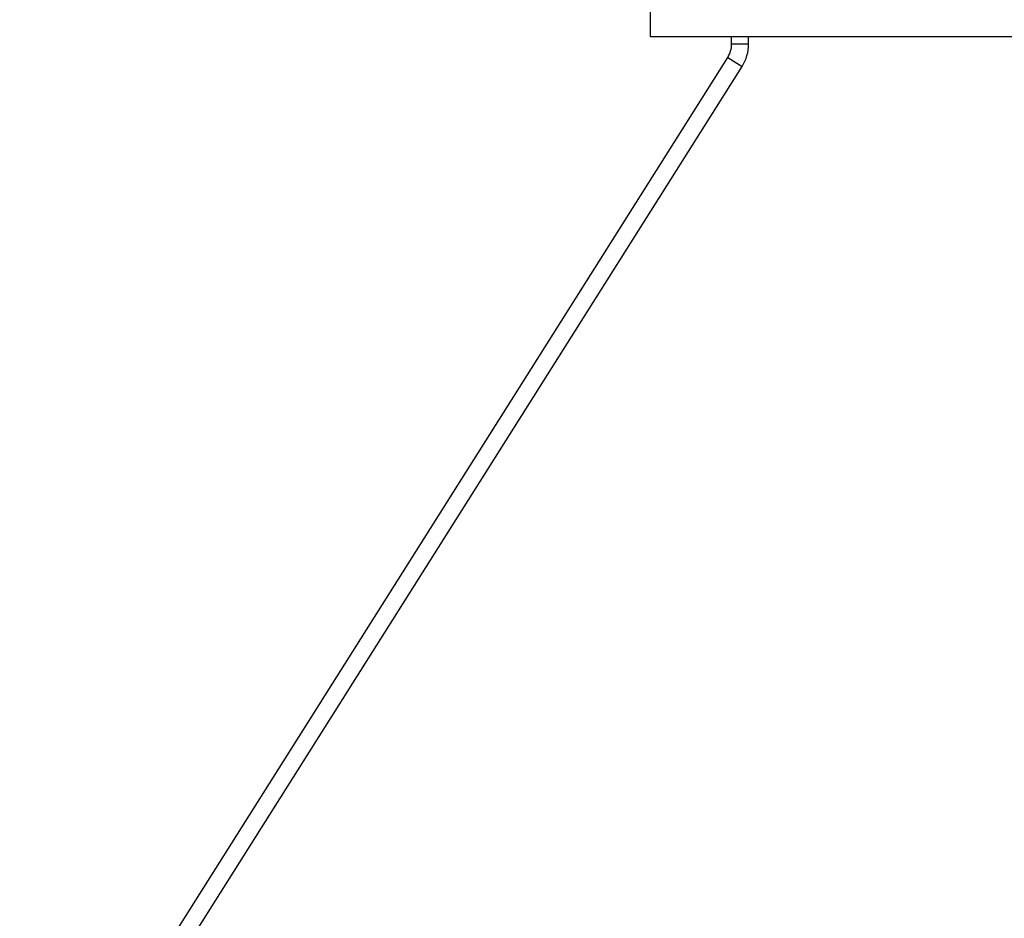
# Paper-space layout '_Posterior' of a CAD drawing. Header units: millimetres. Extents: x -674 to 124, y -13 to 1988.
# Tile 4 of 11: x -592 to -302, y 252 to 516. Entities that reach past the tile are written whole.
import ezdxf

# ---------------------------------------------------------------- set-up
doc = ezdxf.new("R2010")
doc.units = ezdxf.units.MM

psp = doc.layouts.new('_Posterior')

# ---------------------------------------------------------------- linework, layer by layer
at = {"color": 7, "linetype": 'Continuous', "lineweight": 25}
for p, q in [((-406.69, 521.25), (-406.69, 511.25)), ((-406.69, 511.25), (-146.69, 511.25)), ((-382.69, 509.14), (-382.69, 511.25)), ((-377.69, 509.14), (-377.69, 511.25)), ((-382.69, 509.14), (-377.69, 509.14)), ((-592.26, 175.03), (-383.85, 505.14)), ((-383.85, 505.14), (-379.62, 502.47)), ((-588.03, 172.36), (-379.62, 502.47))]:
    psp.add_line(p, q, dxfattribs=at)
for radius, end in [(7.5, 360), (12.5, 0)]:
    psp.add_arc((-390.19, 509.14), radius, 327.734, end, dxfattribs=at)

doc.saveas('drawing.dxf')
